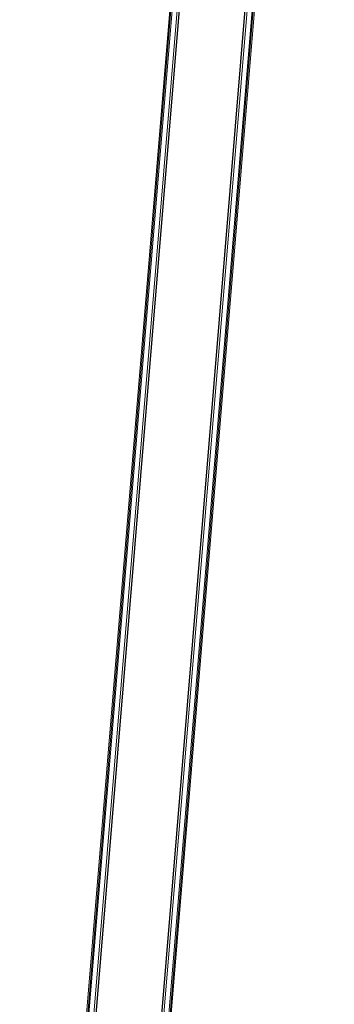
# Model space of a CAD drawing. Header units: millimetres. Extents: x 1293 to 60335, y -36590 to 4541.
# Tile 26 of 65: x 24136 to 24591, y -17998 to -16574. Entities that reach past the tile are written whole.
import ezdxf

# ---------------------------------------------------------------- set-up
doc = ezdxf.new("R2010")
doc.units = ezdxf.units.MM
doc.layers.add('A-FLOR-HRAL', color=7, linetype='Continuous', lineweight=18)
doc.layers.add('BATIEMENT', color=7, linetype='Continuous', lineweight=18)

# ---------------------------------------------------------------- blocks, each defined once
blk = doc.blocks.new('Garde-corps - Garde-corps-505471-2021_015_1111_DCE_1_50_N0 FINI_CVC_PAC')
at = {"layer": 'A-FLOR-HRAL'}
for p, q in [((-14469.5, -15154.8), (-14803.3, -19179.3)), ((-14467.9, -15155), (-14801.8, -19181.1)), ((-14466.1, -15155.1), (-14800.2, -19182.9)), ((-14459, -15155.7), (-14793.7, -19190.6))]:
    blk.add_line(p, q, dxfattribs=at)
blk = doc.blocks.new('Garde-corps - Garde-corps-505703-2021_015_1111_DCE_1_50_N0 FINI_CVC_PAC')
at = {"layer": 'A-FLOR-HRAL'}
for p, q in [((-14693, -19199), (-14358.4, -15164)), ((-14685.3, -19192.5), (-14351.3, -15164.6)), ((-14683.5, -19190.9), (-14349.5, -15164.8)), ((-14681.7, -19189.4), (-14347.9, -15164.9))]:
    blk.add_line(p, q, dxfattribs=at)
blk = doc.blocks.new('B02_ARC_rvt-1-2021_015_1111_DCE_1_50_N0 FINI_CVC_PAC')
at = {"layer": 'BATIEMENT', "lineweight": 25}
for p, q in [((-14456, -15155.9), (-14790.9, -19193.9)), ((-14696.3, -19201.7), (-14361.4, -15163.8))]:
    blk.add_line(p, q, dxfattribs=at)
at = {"layer": 'BATIEMENT', "lineweight": 18}
for name in ['Garde-corps - Garde-corps-505471-2021_015_1111_DCE_1_50_N0 FINI_CVC_PAC', 'Garde-corps - Garde-corps-505703-2021_015_1111_DCE_1_50_N0 FINI_CVC_PAC']:
    blk.add_blockref(name, (0, 0), dxfattribs=at)

msp = doc.modelspace()

# ---------------------------------------------------------------- block references
at = {"lineweight": 5}
msp.add_blockref('B02_ARC_rvt-1-2021_015_1111_DCE_1_50_N0 FINI_CVC_PAC', (38939, 0), dxfattribs=at)

doc.saveas('drawing.dxf')
